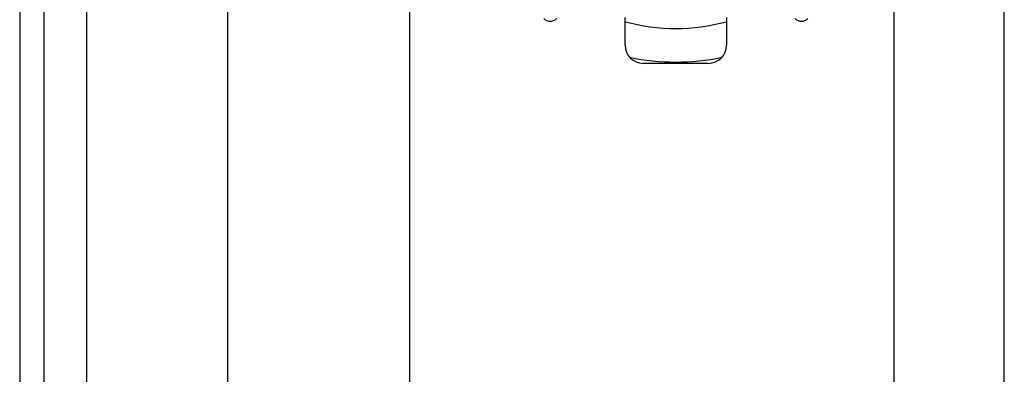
# Model space of a CAD drawing. Header units: inches. Extents: x 0 to 101, y -11 to 66.
# Tile 11 of 118: x 5.002 to 7.634, y 26.421 to 27.368. Entities that reach past the tile are written whole.
import ezdxf

# ---------------------------------------------------------------- set-up
doc = ezdxf.new("R2010")
doc.units = ezdxf.units.IN
doc.header["$LTSCALE"] = 6.067211
doc.header["$MEASUREMENT"] = 0
doc.layers.add('Visible Edges(ANSI)', color=7, linetype='Continuous', lineweight=25)
doc.layers.add('Visible Tangent Edges(ANSI)', color=7, linetype='Continuous', lineweight=25)

msp = doc.modelspace()

# ---------------------------------------------------------------- linework, layer by layer
at = {"layer": 'Visible Edges(ANSI)'}
for p, q in [((5.0016, 46.8385), (5.0016, 22.8056)), ((5.0669, 22.8056), (5.0669, 46.8385)), ((7.6339, 26.2484), (7.6339, 29.6419)), ((7.3392, 26.3543), (7.3392, 27.7395)), ((5.5584, 23.6338), (5.5584, 27.3879)), ((6.0433, 27.3879), (6.0433, 23.6338)), ((6.6201, 27.2995), (6.6201, 27.3734)), ((6.8911, 27.3734), (6.8911, 27.2995)), ((6.8426, 27.251), (6.6686, 27.251))]:
    msp.add_line(p, q, dxfattribs=at)
for centre, radius, start, end in [((6.4196, 27.3875), 0.0242, 225, 315), ((7.0917, 27.3875), 0.0242, 225, 315), ((6.6686, 27.2995), 0.0485, 180, 270), ((6.8426, 27.2995), 0.0485, 270, 0), ((6.7556, 27.8607), 0.6062, 258.2772, 281.7228)]:
    msp.add_arc(centre, radius, start, end, dxfattribs=at)
at = {"layer": 'Visible Tangent Edges(ANSI)'}
msp.add_line((5.1814, 22.8056), (5.1814, 46.8385), dxfattribs=at)
msp.add_arc((6.7556, 27.8607), 0.5165, 254.7906, 285.2094, dxfattribs=at)

doc.saveas('drawing.dxf')
